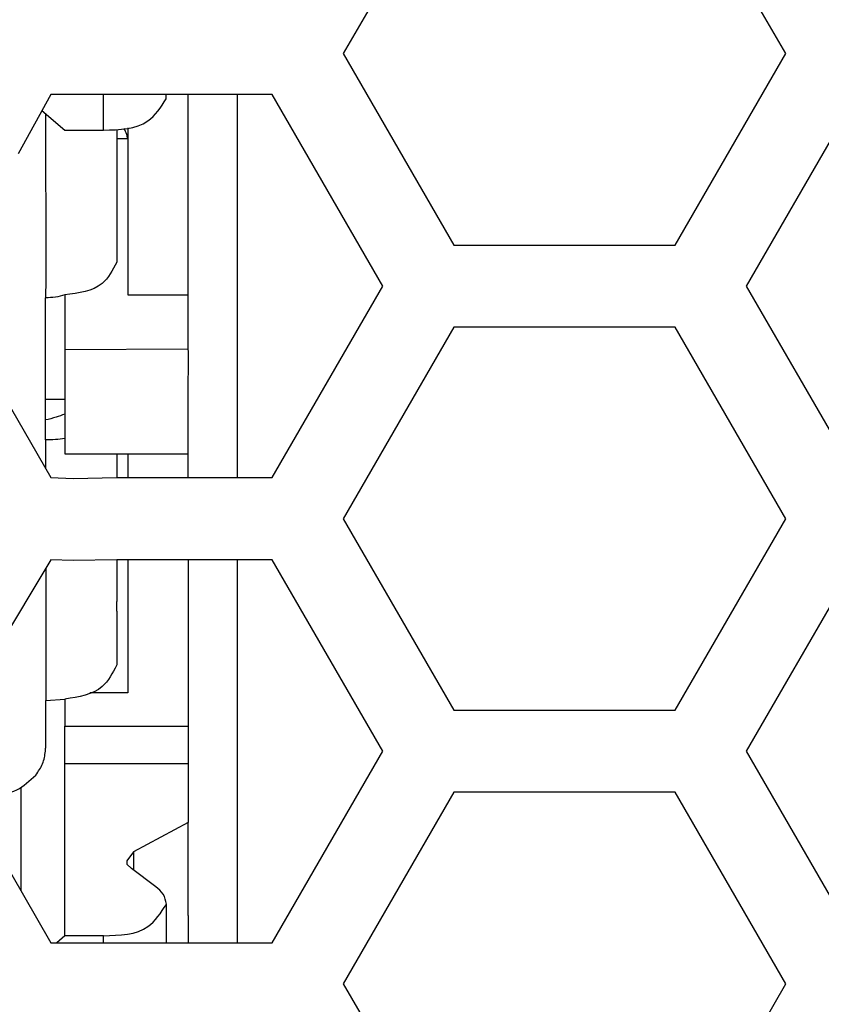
# Model space of a CAD drawing. Header units: millimetres. Extents: x -316 to 135, y 22 to 228.
# Tile 7 of 26: x -212 to -197, y 86 to 104. Entities that reach past the tile are written whole.
import ezdxf

# ---------------------------------------------------------------- set-up
doc = ezdxf.new("R2010")
doc.units = ezdxf.units.MM

# ---------------------------------------------------------------- blocks, each defined once
blk = doc.blocks.new('Label-Gehaeuse__58', base_point=(-224.73, 61.466))
at = {"color": 7, "linetype": 'Continuous'}
for p, q in [((-207.73, 102.466), (-207.73, 102.311)), ((-207.73, 102.311), (-207.73, 102.099)), ((-207.73, 102.099), (-207.73, 101.545)), ((-207.73, 101.545), (-207.73, 101.333)), ((-207.73, 101.333), (-207.73, 100.779)), ((-207.73, 100.779), (-207.73, 100.566)), ((-207.73, 100.566), (-207.73, 100.013)), ((-207.73, 100.013), (-207.73, 99.8)), ((-207.73, 99.8), (-207.73, 99.247)), ((-207.73, 99.247), (-207.73, 99.034)), ((-207.73, 99.034), (-207.73, 98.966)), ((-207.73, 98.966), (-207.73, 98.481)), ((-207.73, 98.481), (-207.73, 98.268)), ((-207.73, 98.268), (-207.73, 97.531)), ((-207.73, 97.531), (-207.73, 97.466)), ((-207.73, 97.466), (-207.73, 95.466)), ((-207.73, 93.966), (-207.73, 86.966))]:
    blk.add_line(p, q, dxfattribs=at)
blk = doc.blocks.new('Innenbord__60', base_point=(-223.782, 61.466))
at = {"color": 7, "linetype": 'Continuous'}
for p, q in [((-209.025, 102.391), (-209.025, 102.466)), ((-208.63, 102.466), (-208.63, 102.311)), ((-208.63, 102.311), (-208.63, 102.099)), ((-208.63, 102.099), (-208.63, 101.545)), ((-209.93, 101.829), (-209.93, 101.545)), ((-209.93, 101.545), (-209.93, 101.333)), ((-208.63, 101.545), (-208.63, 101.466)), ((-209.93, 101.333), (-209.93, 99.406)), ((-208.63, 101.466), (-208.63, 101.333)), ((-208.63, 101.333), (-208.63, 100.779)), ((-208.63, 100.779), (-208.63, 100.622)), ((-208.63, 100.622), (-208.63, 100.566)), ((-208.63, 100.566), (-208.63, 98.807)), ((-208.63, 98.807), (-208.63, 98.651)), ((-208.63, 98.651), (-208.63, 97.822)), ((-208.63, 97.822), (-208.628, 97.765)), ((-208.628, 97.765), (-208.63, 96.902)), ((-211.23, 96.52), (-211.23, 96.835)), ((-210.88, 96.835), (-210.88, 96.627)), ((-208.63, 96.902), (-208.63, 96.835)), ((-208.63, 96.835), (-208.63, 95.902)), ((-210.88, 96.627), (-210.88, 95.902)), ((-211.23, 96.155), (-211.23, 96.52)), ((-209.93, 95.902), (-209.93, 95.832)), ((-209.93, 95.832), (-209.93, 95.466)), ((-208.63, 95.902), (-208.63, 95.832)), ((-208.63, 95.832), (-208.63, 95.466)), ((-210.729, 95.452), (-209.93, 95.466)), ((-209.929, 93.966), (-210.729, 93.952)), ((-209.929, 93.966), (-209.929, 93.433)), ((-208.629, 93.966), (-208.629, 92.761)), ((-209.929, 93.027), (-209.929, 93.144)), ((-209.929, 93.027), (-209.929, 92.625)), ((-208.629, 92.761), (-208.629, 91.961)), ((-209.929, 92.336), (-209.929, 92.219)), ((-209.929, 92.219), (-209.929, 92.042)), ((-208.629, 91.961), (-208.629, 91.905)), ((-208.629, 91.905), (-208.629, 90.926)), ((-211.229, 91.351), (-211.229, 91.392)), ((-211.229, 90.858), (-211.229, 91.351)), ((-208.629, 90.926), (-208.629, 90.243)), ((-211.229, 90.526), (-211.229, 90.858)), ((-208.629, 90.243), (-208.629, 89.966)), ((-211.679, 88.185), (-211.679, 89.803)), ((-208.629, 89.966), (-208.629, 89.161)), ((-210.878, 88.643), (-210.879, 89.65)), ((-208.629, 89.105), (-208.629, 89.161)), ((-208.629, 87.712), (-208.629, 89.105)), ((-210.878, 87.993), (-210.878, 88.643)), ((-209.749, 88.404), (-209.664, 88.321)), ((-211.679, 87.913), (-211.679, 88.185)), ((-210.879, 87.712), (-210.878, 87.993)), ((-210.879, 87.656), (-210.879, 87.712)), ((-210.879, 87.589), (-210.879, 87.656)), ((-208.629, 87.656), (-208.629, 87.712)), ((-208.629, 87.589), (-208.629, 87.656)), ((-210.879, 87.462), (-210.879, 87.589)), ((-210.879, 87.093), (-210.879, 87.462)), ((-209.024, 86.966), (-209.024, 87.589)), ((-208.629, 87.462), (-208.629, 87.589)), ((-208.629, 87.462), (-208.629, 86.966))]:
    blk.add_line(p, q, dxfattribs=at)
at = {"color": 1, "linetype": 'Continuous'}
for p, q in [((-211.23, 102.119), (-211.228, 99.247)), ((-211.228, 99.247), (-211.228, 99.097)), ((-211.228, 99.034), (-211.23, 98.807)), ((-211.228, 99.097), (-211.228, 99.034)), ((-211.23, 98.807), (-211.23, 98.754)), ((-211.23, 96.155), (-211.23, 95.635)), ((-211.229, 93.798), (-211.229, 91.736)), ((-211.229, 91.736), (-211.229, 91.392))]:
    blk.add_line(p, q, dxfattribs=at)
at = {"color": 7, "linetype": 'Continuous'}
blk.add_open_spline([(-211.41, 90.03), (-211.363, 90.097), (-211.27, 90.229), (-211.244, 90.388), (-211.232, 90.466)], degree=3, knots=[0, 0, 0, 0, 0.2423766, 0.4767556, 0.4767556, 0.4767556, 0.4767556], dxfattribs=at)
blk = doc.blocks.new('Netzteil-LCC600-28U-9P__63', base_point=(-227.44, 61.443))
for name, p in [('Innenbord__60', (-223.782, 61.466)), ('Label-Gehaeuse__58', (-224.73, 61.466))]:
    blk.add_blockref(name, p)
blk = doc.blocks.new('Innenbord__64', base_point=(-222.831, 66.719))
at = {"color": 1, "linetype": 'Continuous'}
for p, q in [((-210.175, 101.816), (-210.175, 102.466)), ((-211.23, 102.119), (-211.228, 99.247)), ((-209.73, 101.657), (-209.93, 101.657)), ((-211.228, 99.247), (-211.228, 99.097)), ((-211.228, 99.034), (-211.23, 98.807)), ((-211.228, 99.097), (-211.228, 99.034)), ((-211.23, 98.807), (-211.23, 98.754)), ((-211.23, 96.155), (-211.23, 95.635)), ((-211.229, 93.798), (-211.229, 91.736)), ((-211.229, 91.736), (-211.229, 91.392)), ((-210.879, 90.926), (-208.629, 90.926)), ((-210.879, 90.243), (-208.629, 90.243)), ((-209.625, 88.625), (-209.625, 88.291)), ((-210.174, 86.966), (-210.174, 87.093))]:
    blk.add_line(p, q, dxfattribs=at)
at = {"color": 7, "linetype": 'Continuous'}
for p, q in [((-209.025, 102.391), (-209.025, 102.466)), ((-208.63, 102.466), (-208.63, 102.311)), ((-208.63, 102.311), (-208.63, 102.099)), ((-211.299, 102.178), (-210.881, 101.816)), ((-208.63, 102.099), (-208.63, 101.545)), ((-209.73, 101.861), (-209.73, 101.657)), ((-210.881, 101.816), (-210.175, 101.816)), ((-209.93, 101.829), (-209.93, 101.545)), ((-209.93, 101.545), (-209.93, 101.333)), ((-209.73, 101.657), (-209.73, 98.807)), ((-208.63, 101.545), (-208.63, 101.466)), ((-209.93, 101.333), (-209.93, 99.406)), ((-208.63, 101.466), (-208.63, 101.333)), ((-208.63, 101.333), (-208.63, 100.779)), ((-208.63, 100.779), (-208.63, 100.622)), ((-208.63, 100.622), (-208.63, 100.566)), ((-208.63, 100.566), (-208.63, 98.807)), ((-210.88, 98.807), (-210.88, 97.807)), ((-209.73, 98.807), (-208.63, 98.807)), ((-208.63, 98.807), (-208.63, 98.651)), ((-211.23, 96.902), (-211.23, 98.754)), ((-208.63, 98.651), (-208.63, 97.822)), ((-210.88, 97.807), (-208.63, 97.822)), ((-210.88, 97.807), (-210.88, 96.902)), ((-208.63, 97.822), (-208.628, 97.765)), ((-208.628, 97.765), (-208.63, 96.902)), ((-211.23, 96.835), (-211.23, 96.902)), ((-211.23, 96.902), (-210.88, 96.902)), ((-211.23, 96.52), (-211.23, 96.835)), ((-210.88, 96.902), (-210.88, 96.835)), ((-210.88, 96.835), (-210.88, 96.627)), ((-208.63, 96.902), (-208.63, 96.835)), ((-208.63, 96.835), (-208.63, 95.902)), ((-210.88, 96.627), (-210.88, 95.902)), ((-211.23, 96.155), (-211.23, 96.52)), ((-210.88, 95.902), (-208.63, 95.902)), ((-209.93, 95.902), (-209.93, 95.832)), ((-209.93, 95.832), (-209.93, 95.466)), ((-209.73, 95.902), (-209.73, 95.466)), ((-208.63, 95.902), (-208.63, 95.832)), ((-208.63, 95.832), (-208.63, 95.466)), ((-209.929, 93.966), (-209.929, 93.433)), ((-209.729, 93.966), (-209.729, 91.533)), ((-208.629, 93.966), (-208.629, 92.761)), ((-209.929, 93.433), (-209.929, 93.201)), ((-209.929, 93.144), (-209.929, 93.201)), ((-209.929, 93.027), (-209.929, 93.144)), ((-209.929, 93.027), (-209.929, 92.625)), ((-208.629, 92.761), (-208.629, 91.961)), ((-209.929, 92.625), (-209.929, 92.336)), ((-209.929, 92.336), (-209.929, 92.219)), ((-209.929, 92.219), (-209.929, 92.042)), ((-208.629, 91.961), (-208.629, 91.905)), ((-208.629, 91.905), (-208.629, 90.926)), ((-211.229, 91.392), (-210.879, 91.418)), ((-210.879, 91.418), (-210.879, 90.926)), ((-209.729, 91.533), (-210.423, 91.533)), ((-211.229, 91.351), (-211.229, 91.392)), ((-211.229, 90.858), (-211.229, 91.351)), ((-208.629, 90.926), (-208.629, 90.243)), ((-211.229, 90.526), (-211.229, 90.858)), ((-210.879, 89.65), (-210.879, 90.243)), ((-208.629, 90.243), (-208.629, 89.966)), ((-211.679, 88.185), (-211.679, 89.803)), ((-208.629, 89.966), (-208.629, 89.161)), ((-210.878, 88.643), (-210.879, 89.65)), ((-208.629, 89.161), (-209.625, 88.625)), ((-208.629, 89.105), (-208.629, 89.161)), ((-208.629, 87.712), (-208.629, 89.105)), ((-210.878, 87.993), (-210.878, 88.643)), ((-209.625, 88.625), (-209.749, 88.46)), ((-209.749, 88.46), (-209.749, 88.404)), ((-209.749, 88.404), (-209.664, 88.321)), ((-211.679, 87.913), (-211.679, 88.185)), ((-209.219, 87.989), (-209.664, 88.321)), ((-210.879, 87.712), (-210.878, 87.993)), ((-210.879, 87.656), (-210.879, 87.712)), ((-210.879, 87.589), (-210.879, 87.656)), ((-209.024, 87.589), (-209.024, 87.668)), ((-208.629, 87.656), (-208.629, 87.712)), ((-208.629, 87.589), (-208.629, 87.656)), ((-210.879, 87.462), (-210.879, 87.589)), ((-210.879, 87.093), (-210.879, 87.462)), ((-209.024, 86.966), (-209.024, 87.589)), ((-208.629, 87.462), (-208.629, 87.589)), ((-208.629, 87.462), (-208.629, 86.966)), ((-210.879, 87.093), (-211.026, 86.966)), ((-210.174, 87.093), (-210.879, 87.093))]:
    blk.add_line(p, q, dxfattribs=at)
blk.add_arc((-209.438, 87.636), 0.415, 4.4866, 58.1536, dxfattribs=at)
for points, knots in [([(-210.175, 101.816), (-209.875, 101.824), (-209.385, 101.837), (-209.126, 102.236), (-209.025, 102.391)], [0, 0, 0, 0, 0.830323, 1.358366, 1.358366, 1.358366, 1.358366]), ([(-209.73, 101.657), (-209.735, 101.685), (-209.746, 101.752), (-209.78, 101.812), (-209.801, 101.847)], [0, 0, 0, 0, 0.0828656, 0.2040439, 0.2040439, 0.2040439, 0.2040439]), ([(-209.93, 99.406), (-210.007, 99.257), (-210.199, 98.887), (-210.625, 98.837), (-210.88, 98.807)], [0, 0, 0, 0, 0.477665, 1.188062, 1.188062, 1.188062, 1.188062]), ([(-210.88, 98.807), (-210.937, 98.79), (-211.051, 98.755), (-211.17, 98.754), (-211.23, 98.754)], [0, 0, 0, 0, 0.1768224, 0.3558108, 0.3558108, 0.3558108, 0.3558108]), ([(-210.88, 96.627), (-210.932, 96.607), (-211.046, 96.563), (-211.165, 96.535), (-211.23, 96.52)], [0, 0, 0, 0, 0.1676311, 0.3663424, 0.3663424, 0.3663424, 0.3663424]), ([(-210.88, 96.179), (-210.937, 96.172), (-211.053, 96.158), (-211.17, 96.156), (-211.23, 96.155)], [0, 0, 0, 0, 0.1721903, 0.3509631, 0.3509631, 0.3509631, 0.3509631]), ([(-209.929, 92.042), (-210.007, 91.894), (-210.2, 91.524), (-210.625, 91.458), (-210.879, 91.418)], [0, 0, 0, 0, 0.478969, 1.196682, 1.196682, 1.196682, 1.196682]), ([(-210.879, 90.243), (-210.879, 90.286), (-210.879, 90.387), (-210.879, 90.553), (-210.879, 90.738), (-210.879, 90.865), (-210.879, 90.926)], [0, 0, 0, 0, 0.1287826, 0.3036032, 0.4982435, 0.6830127, 0.6830127, 0.6830127, 0.6830127]), ([(-211.232, 90.466), (-211.231, 90.484), (-211.23, 90.504), (-211.229, 90.524), (-211.229, 90.526)], [0, 0, 0, 0, 0.05267243, 0.06019707, 0.06019707, 0.06019707, 0.06019707]), ([(-211.41, 90.03), (-211.363, 90.097), (-211.27, 90.229), (-211.244, 90.388), (-211.232, 90.466)], [0, 0, 0, 0, 0.2423766, 0.4767556, 0.4767556, 0.4767556, 0.4767556]), ([(-212.229, 89.66), (-212.064, 89.677), (-211.749, 89.71), (-211.519, 89.927), (-211.41, 90.03)], [0, 0, 0, 0, 0.4825065, 0.9211926, 0.9211926, 0.9211926, 0.9211926]), ([(-210.174, 87.093), (-209.874, 87.102), (-209.383, 87.115), (-209.125, 87.514), (-209.024, 87.668)], [0, 0, 0, 0, 0.830323, 1.358366, 1.358366, 1.358366, 1.358366])]:
    blk.add_open_spline(points, degree=3, knots=knots, dxfattribs=at)
blk = doc.blocks.new('Label-Gehaeuse__65', base_point=(-224.73, 61.466))
at = {"color": 7, "linetype": 'Continuous'}
for p, q in [((-207.73, 102.466), (-207.73, 102.311)), ((-207.73, 102.311), (-207.73, 102.099)), ((-207.73, 102.099), (-207.73, 101.545)), ((-207.73, 101.545), (-207.73, 101.333)), ((-207.73, 101.333), (-207.73, 100.779)), ((-207.73, 100.779), (-207.73, 100.566)), ((-207.73, 100.566), (-207.73, 100.013)), ((-207.73, 100.013), (-207.73, 99.8)), ((-207.73, 99.8), (-207.73, 99.247)), ((-207.73, 99.247), (-207.73, 99.034)), ((-207.73, 99.034), (-207.73, 98.966)), ((-207.73, 98.966), (-207.73, 98.481)), ((-207.73, 98.481), (-207.73, 98.268)), ((-207.73, 98.268), (-207.73, 97.531)), ((-207.73, 97.531), (-207.73, 97.466)), ((-207.73, 97.466), (-207.73, 95.466)), ((-207.73, 93.966), (-207.73, 86.966))]:
    blk.add_line(p, q, dxfattribs=at)
blk = doc.blocks.new('Netzteil-LCC600-28U-9P_1_1__70', base_point=(-227.44, 61.466))
for name, p in [('Innenbord__64', (-222.831, 66.719)), ('Label-Gehaeuse__65', (-224.73, 61.466))]:
    blk.add_blockref(name, p)
blk = doc.blocks.new('Kuehlkoerper-PSU__73', base_point=(-227.555, 82.697))
at = {"color": 7, "linetype": 'Continuous'}
for p, q in [((-207.091, 102.466), (-211.132, 102.466)), ((-199.729, 98.216), (-203.771, 98.216)), ((-211.132, 95.466), (-210.729, 95.452)), ((-210.729, 95.452), (-209.93, 95.466)), ((-209.93, 95.466), (-207.091, 95.466)), ((-210.729, 93.952), (-211.132, 93.966)), ((-209.929, 93.966), (-210.729, 93.952)), ((-207.091, 93.966), (-209.929, 93.966)), ((-211.229, 91.392), (-210.879, 91.418))]:
    blk.add_line(p, q, dxfattribs=at)
blk = doc.blocks.new('Gehaeuseschale-unten-PSU__75', base_point=(-308.43, 36.716))
at = {"color": 7, "linetype": 'Continuous'}
for p, q in [((-203.771, 106.716), (-205.792, 103.216)), ((-197.709, 103.216), (-199.729, 106.716)), ((-205.792, 103.216), (-203.771, 99.716)), ((-199.729, 99.716), (-197.709, 103.216)), ((-211.132, 102.466), (-211.73, 101.384)), ((-207.091, 102.466), (-211.132, 102.466)), ((-205.07, 98.966), (-207.091, 102.466)), ((-196.412, 102.466), (-198.433, 98.966)), ((-203.771, 99.716), (-199.729, 99.716)), ((-213.153, 98.966), (-211.132, 95.466)), ((-207.091, 95.466), (-205.07, 98.966)), ((-198.433, 98.966), (-196.412, 95.466)), ((-203.771, 98.216), (-205.792, 94.716)), ((-199.729, 98.216), (-203.771, 98.216)), ((-197.709, 94.716), (-199.729, 98.216)), ((-211.132, 95.466), (-210.729, 95.452)), ((-210.729, 95.452), (-209.93, 95.466)), ((-209.93, 95.466), (-207.091, 95.466)), ((-205.792, 94.716), (-203.771, 91.216)), ((-199.729, 91.216), (-197.709, 94.716)), ((-211.132, 93.966), (-212.231, 92.138)), ((-210.729, 93.952), (-211.132, 93.966)), ((-209.929, 93.966), (-210.729, 93.952)), ((-207.091, 93.966), (-209.929, 93.966)), ((-205.07, 90.466), (-207.091, 93.966)), ((-196.412, 93.966), (-198.433, 90.466)), ((-203.771, 91.216), (-199.729, 91.216)), ((-213.153, 90.466), (-211.132, 86.966)), ((-207.091, 86.966), (-205.07, 90.466)), ((-198.433, 90.466), (-196.412, 86.966)), ((-203.771, 89.716), (-205.792, 86.216)), ((-199.729, 89.716), (-203.771, 89.716)), ((-197.709, 86.216), (-199.729, 89.716)), ((-211.132, 86.966), (-207.091, 86.966)), ((-205.792, 86.216), (-203.771, 82.716)), ((-199.729, 82.716), (-197.709, 86.216))]:
    blk.add_line(p, q, dxfattribs=at)
blk = doc.blocks.new('Netzteil-S360__79', base_point=(-315.931, 21.782))
for name, p in [('Kuehlkoerper-PSU__73', (-227.555, 82.697)), ('Netzteil-LCC600-28U-9P_1_1__70', (-227.44, 61.466)), ('Netzteil-LCC600-28U-9P__63', (-227.44, 61.443)), ('Gehaeuseschale-unten-PSU__75', (-308.43, 36.716))]:
    blk.add_blockref(name, p)
blk = doc.blocks.new('SA_LinksA', base_point=(-90.68, 125))
blk.add_blockref('Netzteil-S360__79', (-315.931, 21.782))

msp = doc.modelspace()

# ---------------------------------------------------------------- block references
msp.add_blockref('SA_LinksA', (-90.68, 125))

doc.saveas('drawing.dxf')
